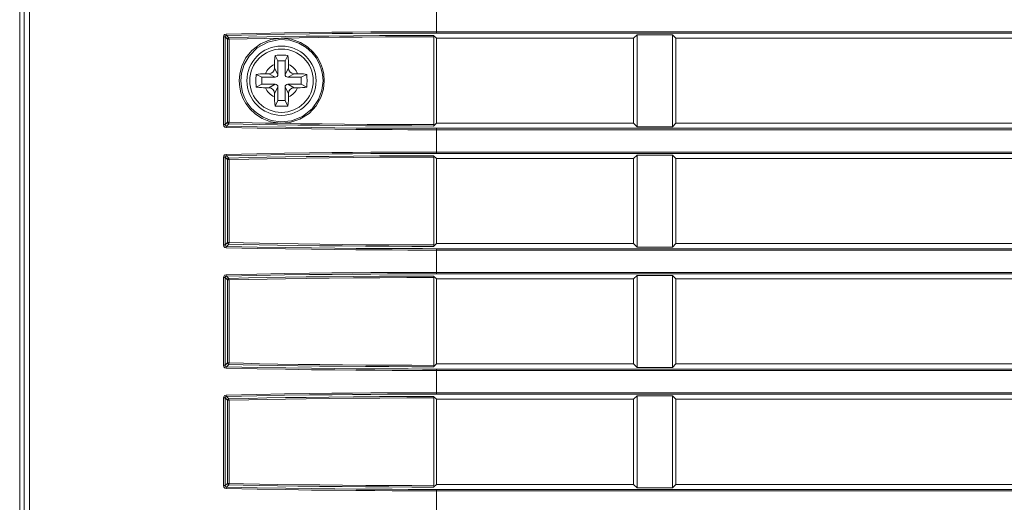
# Model space of a CAD drawing. Header units: millimetres. Extents: x 3925 to 5043, y -86 to 778.
# Tile 208 of 256: x 4513.38 to 4530.86, y 373.53 to 382.09. Entities that reach past the tile are written whole.
import ezdxf

# ---------------------------------------------------------------- set-up
doc = ezdxf.new("R2010")
doc.units = ezdxf.units.MM
doc.header["$LTSCALE"] = 46.255
for name, color, linetype in [('85-1A626G050DXF_CONTINUOUS_LINE', 7, 'CONTINUOUS'), ('H30-LEFT-COVDXF_CONTINUOUS_LINE', 7, 'CONTINUOUS'), ('H30K-FRONT-CDXF_CONTINUOUS_LINE', 7, 'CONTINUOUS')]:
    doc.layers.add(name, color=color, linetype=linetype)

msp = doc.modelspace()

# ---------------------------------------------------------------- linework, layer by layer
at = {"layer": '85-1A626G050DXF_CONTINUOUS_LINE', "color": 7, "linetype": 'Continuous', "lineweight": 0}
for p, q in [((4517.9613, 381.3623), (4517.9115, 381.4619)), ((4518.0863, 381.3623), (4518.1362, 381.4619)), ((4517.8988, 381.2987), (4517.8988, 381.2373)), ((4517.9613, 381.1248), (4517.8988, 381.2373)), ((4517.9613, 381.3623), (4517.9613, 381.1248)), ((4518.0863, 381.3623), (4517.9613, 381.3623)), ((4518.0863, 381.1248), (4518.0863, 381.3623)), ((4518.0863, 381.1248), (4518.1488, 381.2373)), ((4518.1488, 381.2987), (4518.1488, 381.2373)), ((4517.6738, 381.0748), (4517.5742, 381.1246)), ((4517.6738, 381.0748), (4517.6738, 380.9498)), ((4517.9113, 381.0748), (4517.6738, 381.0748)), ((4517.7374, 381.1373), (4517.7988, 381.1373)), ((4517.9113, 381.0748), (4517.7988, 381.1373)), ((4518.1363, 381.0748), (4518.2488, 381.1373)), ((4518.3738, 381.0748), (4518.1363, 381.0748)), ((4518.3103, 381.1373), (4518.2488, 381.1373)), ((4518.3738, 381.0748), (4518.4735, 381.1246)), ((4518.3738, 380.9498), (4518.3738, 381.0748)), ((4517.6738, 380.9498), (4517.5742, 380.8999)), ((4517.6738, 380.9498), (4517.9113, 380.9498)), ((4517.7374, 380.8873), (4517.7988, 380.8873)), ((4517.9113, 380.9498), (4517.7988, 380.8873)), ((4517.9613, 380.8998), (4517.8988, 380.7873)), ((4517.9613, 380.8998), (4517.9613, 380.6623)), ((4518.0863, 380.6623), (4518.0863, 380.8998)), ((4518.0863, 380.8998), (4518.1488, 380.7873)), ((4518.1363, 380.9498), (4518.2488, 380.8873)), ((4518.1363, 380.9498), (4518.3738, 380.9498)), ((4518.3103, 380.8873), (4518.2488, 380.8873)), ((4518.3738, 380.9498), (4518.4735, 380.8999)), ((4517.8988, 380.7258), (4517.8988, 380.7873)), ((4518.1488, 380.7258), (4518.1488, 380.7873)), ((4517.9613, 380.6623), (4517.9115, 380.5626)), ((4517.9613, 380.6623), (4518.0863, 380.6623)), ((4518.0863, 380.6623), (4518.1362, 380.5626))]:
    msp.add_line(p, q, dxfattribs=at)
for points in [[(4517.8988, 381.2987), (4517.8992, 381.3288), (4517.9002, 381.3547), (4517.9015, 381.3771), (4517.9031, 381.3967), (4517.9048, 381.4144), (4517.9068, 381.4308), (4517.909, 381.4466), (4517.9115, 381.4619)], [(4517.9115, 381.4619), (4517.9486, 381.4639), (4517.9861, 381.4651), (4518.0238, 381.4655)], [(4518.0238, 381.4655), (4518.0616, 381.4651), (4518.0991, 381.4639), (4518.1362, 381.4619)], [(4518.1362, 381.4619), (4518.1387, 381.4465), (4518.1409, 381.4305), (4518.1429, 381.4139), (4518.1447, 381.3962), (4518.1462, 381.3765), (4518.1475, 381.3543), (4518.1485, 381.3285), (4518.1488, 381.2987)], [(4517.5742, 380.8999), (4517.5724, 380.9319), (4517.5712, 380.964), (4517.5706, 380.9962), (4517.5706, 381.0284), (4517.5712, 381.0605), (4517.5724, 381.0926), (4517.5742, 381.1246)], [(4517.5742, 381.1246), (4517.6107, 381.13), (4517.6505, 381.134), (4517.6931, 381.1364), (4517.7374, 381.1373)], [(4518.3103, 381.1373), (4518.3458, 381.1367), (4518.3804, 381.1351), (4518.4135, 381.1325), (4518.4446, 381.129), (4518.4735, 381.1246)], [(4518.4735, 381.1246), (4518.4753, 381.0926), (4518.4765, 381.0605), (4518.4771, 381.0284), (4518.4771, 380.9962), (4518.4765, 380.964), (4518.4753, 380.9319), (4518.4735, 380.8999)], [(4517.7374, 380.8873), (4517.7019, 380.8878), (4517.6673, 380.8894), (4517.6342, 380.892), (4517.6031, 380.8955), (4517.5742, 380.8999)], [(4518.4735, 380.8999), (4518.437, 380.8945), (4518.3972, 380.8906), (4518.3546, 380.8881), (4518.3103, 380.8873)], [(4517.9115, 380.5626), (4517.909, 380.578), (4517.9068, 380.594), (4517.9048, 380.6106), (4517.903, 380.6283), (4517.9015, 380.648), (4517.9002, 380.6702), (4517.8992, 380.696), (4517.8988, 380.7258)], [(4518.1488, 380.7258), (4518.1485, 380.6957), (4518.1475, 380.6698), (4518.1462, 380.6474), (4518.1446, 380.6278), (4518.1428, 380.6101), (4518.1409, 380.5937), (4518.1387, 380.5779), (4518.1362, 380.5626)], [(4518.0238, 380.559), (4517.9861, 380.5594), (4517.9486, 380.5606), (4517.9115, 380.5626)], [(4518.1362, 380.5626), (4518.0991, 380.5606), (4518.0616, 380.5594), (4518.0238, 380.559)]]:
    msp.add_lwpolyline(points, dxfattribs=at)
msp.add_circle((4518.0238, 381.0123), 0.5625, dxfattribs=at)
for centre, radius, start, end in [((4518.0238, 381.0123), 0.3125, 113.57818, 156.42182), ((4517.7988, 381.2373), 0.1, 270, 0), ((4518.0238, 381.0123), 0.3125, 23.57818, 66.42182), ((4518.2488, 381.2373), 0.1, 180, 270), ((4517.9113, 381.1248), 0.05, 270, 0), ((4518.1363, 381.1248), 0.05, 180, 270), ((4518.0238, 381.0123), 0.3125, 203.57818, 246.42182), ((4517.7988, 380.7873), 0.1, 0, 90), ((4517.9113, 380.8998), 0.05, 0, 90), ((4518.1363, 380.8998), 0.05, 90, 180), ((4518.0238, 381.0123), 0.3125, 293.57818, 336.42182), ((4518.2488, 380.7873), 0.1, 90, 180)]:
    msp.add_arc(centre, radius, start, end, dxfattribs=at)
at = {"layer": 'H30-LEFT-COVDXF_CONTINUOUS_LINE', "color": 7, "linetype": 'Continuous', "lineweight": 0}
for p, q in [((4520.7738, 381.8566), (4520.7738, 385.3198)), ((4513.4563, 384.6798), (4513.4563, 345.6556)), ((4513.5515, 384.6718), (4513.5515, 345.6665)), ((4516.9925, 380.2343), (4516.9925, 381.7902)), ((4516.9925, 381.7902), (4517.0221, 381.7902)), ((4517.0221, 380.2343), (4517.0221, 381.7902)), ((4517.0221, 381.7902), (4517.0626, 381.7497)), ((4517.0458, 381.8162), (4517.0874, 381.7745)), ((4517.0626, 381.7497), (4517.0626, 380.2748)), ((4517.0626, 381.7497), (4517.0923, 381.7497)), ((4517.0923, 381.7497), (4517.0923, 380.2748)), ((4520.7251, 381.816), (4520.7738, 381.7673)), ((4520.7278, 380.2333), (4520.7278, 381.7912)), ((4520.7738, 381.8815), (4594.7738, 381.8815)), ((4520.7738, 381.8566), (4594.7738, 381.8566)), ((4520.7738, 380.2573), (4520.7738, 381.7673)), ((4524.2738, 381.7673), (4520.7738, 381.7673)), ((4524.3352, 381.8286), (4524.2738, 381.7673)), ((4524.2738, 381.7673), (4524.2738, 380.2573)), ((4524.3352, 380.1959), (4524.3352, 381.8286)), ((4524.3352, 381.8286), (4524.9625, 381.8286)), ((4524.9625, 381.8286), (4524.9625, 380.1959)), ((4525.0238, 381.7673), (4524.9625, 381.8286)), ((4525.0238, 380.2573), (4525.0238, 381.7673)), ((4532.2738, 381.7673), (4525.0238, 381.7673)), ((4517.0221, 380.2343), (4516.9925, 380.2343)), ((4517.0221, 380.2343), (4517.0626, 380.2748)), ((4517.0458, 380.2084), (4517.0874, 380.25)), ((4517.0626, 380.2748), (4517.0923, 380.2748)), ((4520.7738, 380.2573), (4520.7251, 380.2085)), ((4520.7738, 380.2573), (4524.2738, 380.2573)), ((4520.7738, 379.7216), (4520.7738, 380.1679)), ((4594.7738, 380.1679), (4520.7738, 380.1679)), ((4524.2738, 380.2573), (4524.3352, 380.1959)), ((4524.9625, 380.1959), (4524.3352, 380.1959)), ((4524.9625, 380.1959), (4525.0238, 380.2573)), ((4525.0238, 380.2573), (4532.2738, 380.2573)), ((4594.7738, 380.143), (4520.7738, 380.143)), ((4516.9925, 378.0993), (4516.9925, 379.6552)), ((4516.9925, 379.6552), (4517.0221, 379.6552)), ((4517.0221, 378.0993), (4517.0221, 379.6552)), ((4517.0221, 379.6552), (4517.0626, 379.6147)), ((4517.0458, 379.6812), (4517.0874, 379.6395)), ((4520.7251, 379.681), (4520.7738, 379.6323)), ((4520.7278, 378.0983), (4520.7278, 379.6562)), ((4520.7738, 379.7465), (4594.7738, 379.7465)), ((4520.7738, 379.7216), (4594.7738, 379.7216)), ((4524.3352, 379.6936), (4524.2738, 379.6323)), ((4524.3352, 378.0609), (4524.3352, 379.6936)), ((4524.3352, 379.6936), (4524.9625, 379.6936)), ((4524.9625, 379.6936), (4524.9625, 378.0609)), ((4525.0238, 379.6323), (4524.9625, 379.6936)), ((4517.0626, 379.6147), (4517.0626, 378.1398)), ((4517.0626, 379.6147), (4517.0923, 379.6147)), ((4517.0923, 379.6147), (4517.0923, 378.1398)), ((4520.7738, 378.1223), (4520.7738, 379.6323)), ((4524.2738, 379.6323), (4520.7738, 379.6323)), ((4524.2738, 379.6323), (4524.2738, 378.1223)), ((4525.0238, 378.1223), (4525.0238, 379.6323)), ((4532.2738, 379.6323), (4525.0238, 379.6323)), ((4517.0221, 378.0993), (4516.9925, 378.0993)), ((4517.0221, 378.0993), (4517.0626, 378.1398)), ((4517.0458, 378.0734), (4517.0874, 378.115)), ((4517.0626, 378.1398), (4517.0923, 378.1398)), ((4520.7738, 378.1223), (4520.7251, 378.0735)), ((4520.7738, 378.1223), (4524.2738, 378.1223)), ((4524.2738, 378.1223), (4524.3352, 378.0609)), ((4524.9625, 378.0609), (4525.0238, 378.1223)), ((4525.0238, 378.1223), (4532.2738, 378.1223)), ((4520.7738, 377.5866), (4520.7738, 378.0329)), ((4594.7738, 378.0329), (4520.7738, 378.0329)), ((4594.7738, 378.008), (4520.7738, 378.008)), ((4524.9625, 378.0609), (4524.3352, 378.0609)), ((4517.0458, 377.5462), (4517.0874, 377.5045)), ((4520.7251, 377.546), (4520.7738, 377.4973)), ((4520.7738, 377.6115), (4594.7738, 377.6115)), ((4520.7738, 377.5866), (4594.7738, 377.5866)), ((4524.3352, 377.5586), (4524.2738, 377.4973)), ((4524.3352, 375.9259), (4524.3352, 377.5586)), ((4524.3352, 377.5586), (4524.9625, 377.5586)), ((4524.9625, 377.5586), (4524.9625, 375.9259)), ((4525.0238, 377.4973), (4524.9625, 377.5586)), ((4516.9925, 375.9643), (4516.9925, 377.5202)), ((4516.9925, 377.5202), (4517.0221, 377.5202)), ((4517.0221, 375.9643), (4517.0221, 377.5202)), ((4517.0221, 377.5202), (4517.0626, 377.4797)), ((4517.0626, 377.4797), (4517.0626, 376.0048)), ((4517.0626, 377.4797), (4517.0923, 377.4797)), ((4517.0923, 377.4797), (4517.0923, 376.0048)), ((4520.7278, 375.9633), (4520.7278, 377.5212)), ((4520.7738, 375.9873), (4520.7738, 377.4973)), ((4524.2738, 377.4973), (4520.7738, 377.4973)), ((4524.2738, 377.4973), (4524.2738, 375.9873)), ((4525.0238, 375.9873), (4525.0238, 377.4973)), ((4532.2738, 377.4973), (4525.0238, 377.4973)), ((4517.0221, 375.9643), (4517.0626, 376.0048)), ((4517.0458, 375.9384), (4517.0874, 375.98)), ((4517.0626, 376.0048), (4517.0923, 376.0048)), ((4520.7738, 375.9873), (4520.7251, 375.9385)), ((4520.7738, 375.9873), (4524.2738, 375.9873)), ((4524.2738, 375.9873), (4524.3352, 375.9259)), ((4524.9625, 375.9259), (4525.0238, 375.9873)), ((4525.0238, 375.9873), (4532.2738, 375.9873)), ((4517.0221, 375.9643), (4516.9925, 375.9643)), ((4520.7738, 375.4516), (4520.7738, 375.8979)), ((4594.7738, 375.8979), (4520.7738, 375.8979)), ((4594.7738, 375.873), (4520.7738, 375.873)), ((4524.9625, 375.9259), (4524.3352, 375.9259)), ((4520.7738, 375.4765), (4594.7738, 375.4765)), ((4520.7738, 375.4516), (4594.7738, 375.4516)), ((4516.9925, 373.8293), (4516.9925, 375.3852)), ((4516.9925, 375.3852), (4517.0221, 375.3852)), ((4517.0221, 373.8293), (4517.0221, 375.3852)), ((4517.0221, 375.3852), (4517.0626, 375.3447)), ((4517.0458, 375.4112), (4517.0874, 375.3695)), ((4517.0626, 375.3447), (4517.0626, 373.8698)), ((4517.0626, 375.3447), (4517.0923, 375.3447)), ((4517.0923, 375.3447), (4517.0923, 373.8698)), ((4520.7251, 375.411), (4520.7738, 375.3623)), ((4520.7278, 373.8283), (4520.7278, 375.3862)), ((4520.7738, 373.8523), (4520.7738, 375.3623)), ((4524.2738, 375.3623), (4520.7738, 375.3623)), ((4524.3352, 375.4236), (4524.2738, 375.3623)), ((4524.2738, 375.3623), (4524.2738, 373.8523)), ((4524.3352, 373.7909), (4524.3352, 375.4236)), ((4524.3352, 375.4236), (4524.9625, 375.4236)), ((4524.9625, 375.4236), (4524.9625, 373.7909)), ((4525.0238, 375.3623), (4524.9625, 375.4236)), ((4525.0238, 373.8523), (4525.0238, 375.3623)), ((4532.2738, 375.3623), (4525.0238, 375.3623)), ((4517.0221, 373.8293), (4517.0626, 373.8698)), ((4517.0626, 373.8698), (4517.0923, 373.8698)), ((4517.0221, 373.8293), (4516.9925, 373.8293)), ((4517.0458, 373.8034), (4517.0874, 373.845)), ((4520.7738, 373.8523), (4520.7251, 373.8035)), ((4520.7738, 373.8523), (4524.2738, 373.8523)), ((4520.7738, 373.3166), (4520.7738, 373.7629)), ((4594.7738, 373.7629), (4520.7738, 373.7629)), ((4594.7738, 373.738), (4520.7738, 373.738)), ((4524.2738, 373.8523), (4524.3352, 373.7909)), ((4524.9625, 373.7909), (4524.3352, 373.7909)), ((4524.9625, 373.7909), (4525.0238, 373.8523)), ((4525.0238, 373.8523), (4532.2738, 373.8523))]:
    msp.add_line(p, q, dxfattribs=at)
for points in [[(4516.9925, 381.7902), (4516.9974, 381.8121), (4517.0122, 381.8307), (4517.0411, 381.841)], [(4517.0221, 381.7902), (4517.0244, 381.8013), (4517.0316, 381.8108), (4517.0458, 381.8162)], [(4517.0458, 381.8162), (4517.0436, 381.8204), (4517.0418, 381.8294), (4517.041, 381.841)], [(4517.0411, 381.841), (4517.584, 381.8527), (4518.0747, 381.8614), (4518.5185, 381.8677), (4518.9193, 381.8723), (4519.2814, 381.8756), (4519.6097, 381.878), (4519.9072, 381.8796), (4520.1836, 381.8806), (4520.4653, 381.8812), (4520.7738, 381.8815)], [(4517.0458, 381.8162), (4517.5879, 381.8279), (4518.078, 381.8365), (4518.5211, 381.8429), (4518.9214, 381.8475), (4519.2831, 381.8508), (4519.611, 381.8532), (4519.9081, 381.8547), (4520.1842, 381.8558), (4520.4656, 381.8564), (4520.7738, 381.8566)], [(4517.0874, 381.7745), (4517.0751, 381.7711), (4517.0661, 381.762), (4517.0626, 381.7497)], [(4520.7251, 381.816), (4520.2473, 381.8151), (4519.7641, 381.8131), (4519.2999, 381.8098), (4518.8643, 381.8055), (4518.4604, 381.8005), (4518.0928, 381.7949), (4517.7628, 381.7891), (4517.4388, 381.7826), (4517.0874, 381.7745)], [(4517.0874, 381.7745), (4517.0897, 381.7705), (4517.0914, 381.7615), (4517.0923, 381.7497)], [(4518.018, 381.7678), (4517.7172, 381.7634), (4517.4172, 381.7572), (4517.0923, 381.7497)], [(4517.2735, 381.0123), (4517.2838, 381.1362), (4517.3191, 381.2708), (4517.3868, 381.4101), (4517.4957, 381.5474), (4517.6493, 381.6653), (4517.833, 381.7418), (4518.018, 381.7678)], [(4517.303, 381.0123), (4517.3159, 381.1488), (4517.361, 381.2978), (4517.4487, 381.4503), (4517.591, 381.5938), (4517.7832, 381.6988), (4517.9875, 381.7413), (4518.1721, 381.729), (4518.3307, 381.6785), (4518.4606, 381.6032), (4518.5624, 381.5134), (4518.639, 381.417), (4518.6936, 381.3193), (4518.7298, 381.224), (4518.7525, 381.1246), (4518.7612, 381.0123)], [(4520.7278, 381.7912), (4520.3031, 381.7905), (4519.8723, 381.7888), (4519.4535, 381.7862), (4519.0555, 381.7827), (4518.6818, 381.7786), (4518.3349, 381.7739), (4518.018, 381.7678)], [(4518.018, 381.7678), (4518.2015, 381.7475), (4518.3583, 381.6918), (4518.4864, 381.6129), (4518.5869, 381.5209), (4518.6625, 381.4227), (4518.7165, 381.3238), (4518.7525, 381.2272), (4518.7751, 381.1263), (4518.7837, 381.0123)], [(4520.7251, 381.816), (4520.7271, 381.8076), (4520.7278, 381.7912)], [(4518.0052, 380.2573), (4517.83, 380.2836), (4517.6811, 380.3417), (4517.5595, 380.4204), (4517.4639, 380.5108), (4517.3916, 380.6067), (4517.3397, 380.703), (4517.3046, 380.7979), (4517.2822, 380.8983), (4517.2735, 381.0123)], [(4518.7612, 381.0123), (4518.7416, 380.8441), (4518.6809, 380.6791), (4518.5663, 380.5153), (4518.3973, 380.3801), (4518.2003, 380.3016), (4518.0096, 380.2822), (4517.8403, 380.3076), (4517.6965, 380.3638), (4517.5791, 380.44), (4517.4868, 380.5274), (4517.417, 380.6202), (4517.3669, 380.7132), (4517.333, 380.805), (4517.3114, 380.9021), (4517.303, 381.0123)], [(4518.7837, 381.0123), (4518.7688, 380.863), (4518.7234, 380.7165), (4518.6398, 380.5687), (4518.5128, 380.4327), (4518.3505, 380.329), (4518.1739, 380.2711), (4518.0052, 380.2573)], [(4517.0409, 380.1836), (4517.0195, 380.1891), (4517.0018, 380.2048), (4516.9925, 380.2343)], [(4517.0458, 380.2083), (4517.0352, 380.2113), (4517.0265, 380.2193), (4517.0221, 380.2343)], [(4520.7738, 380.143), (4520.5266, 380.1432), (4520.2693, 380.1437), (4519.9895, 380.1446), (4519.6831, 380.1461), (4519.3451, 380.1484), (4518.9708, 380.1517), (4518.5556, 380.1563), (4518.096, 380.1628), (4517.5893, 380.1717), (4517.0409, 380.1836)], [(4517.041, 380.1835), (4517.0418, 380.1952), (4517.0436, 380.2041), (4517.0458, 380.2083)], [(4520.7738, 380.1679), (4520.5268, 380.168), (4520.2698, 380.1685), (4519.9904, 380.1694), (4519.6842, 380.1709), (4519.3466, 380.1732), (4518.9728, 380.1765), (4518.5581, 380.1811), (4518.0991, 380.1876), (4517.5932, 380.1965), (4517.0458, 380.2084)], [(4517.0626, 380.2748), (4517.0661, 380.2625), (4517.0751, 380.2534), (4517.0874, 380.25)], [(4517.0874, 380.25), (4517.0897, 380.254), (4517.0914, 380.263), (4517.0923, 380.2748)], [(4517.0874, 380.25), (4517.3422, 380.244), (4517.6272, 380.238), (4517.9522, 380.232), (4518.3133, 380.2261), (4518.6999, 380.2209), (4519.1034, 380.2165), (4519.5162, 380.213), (4519.9303, 380.2106), (4520.3347, 380.2091), (4520.7251, 380.2085)], [(4517.0923, 380.2748), (4517.2896, 380.2701), (4517.5049, 380.2654), (4517.7428, 380.2607), (4518.0052, 380.2573)], [(4518.0052, 380.2573), (4518.3627, 380.2503), (4518.7436, 380.2452), (4519.1399, 380.241), (4519.5446, 380.2377), (4519.95, 380.2353), (4520.3456, 380.2339), (4520.7278, 380.2333)], [(4520.7278, 380.2333), (4520.7271, 380.2169), (4520.7251, 380.2085)], [(4516.9925, 379.6552), (4516.9974, 379.6771), (4517.0122, 379.6957), (4517.0411, 379.706)], [(4517.0221, 379.6552), (4517.0244, 379.6663), (4517.0316, 379.6758), (4517.0458, 379.6812)], [(4517.0458, 379.6812), (4517.0436, 379.6854), (4517.0418, 379.6944), (4517.041, 379.706)], [(4517.0411, 379.706), (4517.584, 379.7177), (4518.0747, 379.7264), (4518.5185, 379.7327), (4518.9193, 379.7373), (4519.2814, 379.7406), (4519.6097, 379.743), (4519.9072, 379.7446), (4520.1836, 379.7456), (4520.4653, 379.7462), (4520.7738, 379.7465)], [(4517.0458, 379.6812), (4517.5879, 379.6929), (4518.078, 379.7015), (4518.5211, 379.7079), (4518.9214, 379.7125), (4519.2831, 379.7158), (4519.611, 379.7182), (4519.9081, 379.7197), (4520.1842, 379.7208), (4520.4656, 379.7214), (4520.7738, 379.7216)], [(4517.0874, 379.6395), (4517.0751, 379.6361), (4517.0661, 379.627), (4517.0626, 379.6147)], [(4520.7251, 379.681), (4520.2473, 379.6801), (4519.7641, 379.6781), (4519.2999, 379.6748), (4518.8643, 379.6705), (4518.4604, 379.6655), (4518.0928, 379.6599), (4517.7628, 379.6541), (4517.4388, 379.6476), (4517.0874, 379.6395)], [(4517.0874, 379.6395), (4517.0897, 379.6355), (4517.0914, 379.6265), (4517.0923, 379.6147)], [(4520.7278, 379.6562), (4520.2504, 379.6553), (4519.7674, 379.6533), (4519.3033, 379.65), (4518.8679, 379.6457), (4518.4642, 379.6407), (4518.0968, 379.6351), (4517.7671, 379.6293), (4517.4433, 379.6228), (4517.0923, 379.6147)], [(4520.7251, 379.681), (4520.7271, 379.6726), (4520.7278, 379.6562)], [(4517.0409, 378.0486), (4517.0195, 378.0541), (4517.0018, 378.0698), (4516.9925, 378.0993)], [(4517.0458, 378.0733), (4517.0352, 378.0763), (4517.0265, 378.0843), (4517.0221, 378.0993)], [(4517.041, 378.0485), (4517.0418, 378.0602), (4517.0436, 378.0691), (4517.0458, 378.0733)], [(4520.7738, 378.0329), (4520.5268, 378.033), (4520.2698, 378.0335), (4519.9904, 378.0344), (4519.6842, 378.0359), (4519.3466, 378.0382), (4518.9728, 378.0415), (4518.5581, 378.0461), (4518.0991, 378.0526), (4517.5932, 378.0615), (4517.0458, 378.0734)], [(4517.0626, 378.1398), (4517.0661, 378.1275), (4517.0751, 378.1184), (4517.0874, 378.115)], [(4517.0874, 378.115), (4517.0897, 378.119), (4517.0914, 378.128), (4517.0923, 378.1398)], [(4517.0874, 378.115), (4517.3422, 378.109), (4517.6272, 378.103), (4517.9522, 378.097), (4518.3133, 378.0911), (4518.6999, 378.0859), (4519.1034, 378.0815), (4519.5162, 378.078), (4519.9303, 378.0756), (4520.3347, 378.0741), (4520.7251, 378.0735)], [(4517.0923, 378.1398), (4517.3468, 378.1339), (4517.6316, 378.1278), (4517.9565, 378.1218), (4518.3173, 378.1159), (4518.7037, 378.1107), (4519.107, 378.1063), (4519.5196, 378.1028), (4519.9335, 378.1004), (4520.3376, 378.0989), (4520.7278, 378.0983)], [(4520.7278, 378.0983), (4520.7271, 378.0819), (4520.7251, 378.0735)], [(4520.7738, 378.008), (4520.5266, 378.0082), (4520.2693, 378.0087), (4519.9895, 378.0096), (4519.6831, 378.0111), (4519.3451, 378.0134), (4518.9708, 378.0167), (4518.5556, 378.0213), (4518.096, 378.0278), (4517.5893, 378.0367), (4517.0409, 378.0486)], [(4516.9925, 377.5202), (4516.9974, 377.5421), (4517.0122, 377.5607), (4517.0411, 377.571)], [(4517.0221, 377.5202), (4517.0244, 377.5313), (4517.0316, 377.5408), (4517.0458, 377.5462)], [(4517.0458, 377.5462), (4517.0436, 377.5504), (4517.0418, 377.5594), (4517.041, 377.571)], [(4517.0411, 377.571), (4517.584, 377.5827), (4518.0747, 377.5914), (4518.5185, 377.5977), (4518.9193, 377.6023), (4519.2814, 377.6056), (4519.6097, 377.608), (4519.9072, 377.6096), (4520.1836, 377.6106), (4520.4653, 377.6112), (4520.7738, 377.6115)], [(4517.0458, 377.5462), (4517.5879, 377.5579), (4518.078, 377.5665), (4518.5211, 377.5729), (4518.9214, 377.5775), (4519.2831, 377.5808), (4519.611, 377.5832), (4519.9081, 377.5847), (4520.1842, 377.5858), (4520.4656, 377.5864), (4520.7738, 377.5866)], [(4520.7251, 377.546), (4520.2473, 377.5451), (4519.7641, 377.5431), (4519.2999, 377.5398), (4518.8643, 377.5355), (4518.4604, 377.5305), (4518.0928, 377.5249), (4517.7628, 377.5191), (4517.4388, 377.5126), (4517.0874, 377.5045)], [(4520.7251, 377.546), (4520.7271, 377.5376), (4520.7278, 377.5212)], [(4517.0874, 377.5045), (4517.0751, 377.5011), (4517.0661, 377.492), (4517.0626, 377.4797)], [(4517.0874, 377.5045), (4517.0897, 377.5005), (4517.0914, 377.4915), (4517.0923, 377.4797)], [(4520.7278, 377.5212), (4520.2504, 377.5203), (4519.7674, 377.5183), (4519.3033, 377.515), (4518.8679, 377.5107), (4518.4642, 377.5057), (4518.0968, 377.5001), (4517.7671, 377.4943), (4517.4433, 377.4878), (4517.0923, 377.4797)], [(4517.0626, 376.0048), (4517.0661, 375.9925), (4517.0751, 375.9834), (4517.0874, 375.98)], [(4517.0874, 375.98), (4517.0897, 375.984), (4517.0914, 375.993), (4517.0923, 376.0048)], [(4517.0874, 375.98), (4517.3422, 375.974), (4517.6272, 375.968), (4517.9522, 375.962), (4518.3133, 375.9561), (4518.6999, 375.9509), (4519.1034, 375.9465), (4519.5162, 375.943), (4519.9303, 375.9406), (4520.3347, 375.9391), (4520.7251, 375.9385)], [(4517.0923, 376.0048), (4517.3468, 375.9989), (4517.6316, 375.9928), (4517.9565, 375.9868), (4518.3173, 375.9809), (4518.7037, 375.9757), (4519.107, 375.9713), (4519.5196, 375.9678), (4519.9335, 375.9654), (4520.3376, 375.9639), (4520.7278, 375.9633)], [(4517.0409, 375.9136), (4517.0195, 375.9191), (4517.0018, 375.9348), (4516.9925, 375.9643)], [(4517.0458, 375.9383), (4517.0352, 375.9413), (4517.0265, 375.9493), (4517.0221, 375.9643)], [(4520.7738, 375.873), (4520.5266, 375.8732), (4520.2693, 375.8737), (4519.9895, 375.8746), (4519.6831, 375.8761), (4519.3451, 375.8784), (4518.9708, 375.8817), (4518.5556, 375.8863), (4518.096, 375.8928), (4517.5893, 375.9017), (4517.0409, 375.9136)], [(4517.041, 375.9135), (4517.0418, 375.9252), (4517.0436, 375.9341), (4517.0458, 375.9383)], [(4520.7738, 375.8979), (4520.5268, 375.898), (4520.2698, 375.8985), (4519.9904, 375.8994), (4519.6842, 375.9009), (4519.3466, 375.9032), (4518.9728, 375.9065), (4518.5581, 375.9111), (4518.0991, 375.9176), (4517.5932, 375.9265), (4517.0458, 375.9384)], [(4520.7278, 375.9633), (4520.7271, 375.9469), (4520.7251, 375.9385)], [(4517.0411, 375.436), (4517.584, 375.4477), (4518.0747, 375.4564), (4518.5185, 375.4627), (4518.9193, 375.4673), (4519.2814, 375.4706), (4519.6097, 375.473), (4519.9072, 375.4746), (4520.1836, 375.4756), (4520.4653, 375.4762), (4520.7738, 375.4765)], [(4517.0458, 375.4112), (4517.5879, 375.4229), (4518.078, 375.4315), (4518.5211, 375.4379), (4518.9214, 375.4425), (4519.2831, 375.4458), (4519.611, 375.4482), (4519.9081, 375.4497), (4520.1842, 375.4508), (4520.4656, 375.4514), (4520.7738, 375.4516)], [(4516.9925, 375.3852), (4516.9974, 375.4071), (4517.0122, 375.4257), (4517.0411, 375.436)], [(4517.0221, 375.3852), (4517.0244, 375.3963), (4517.0316, 375.4058), (4517.0458, 375.4112)], [(4517.0458, 375.4112), (4517.0436, 375.4154), (4517.0418, 375.4244), (4517.041, 375.436)], [(4517.0874, 375.3695), (4517.0751, 375.3661), (4517.0661, 375.357), (4517.0626, 375.3447)], [(4520.7251, 375.411), (4520.2473, 375.4101), (4519.7641, 375.4081), (4519.2999, 375.4048), (4518.8643, 375.4005), (4518.4604, 375.3955), (4518.0928, 375.3899), (4517.7628, 375.3841), (4517.4388, 375.3776), (4517.0874, 375.3695)], [(4517.0874, 375.3695), (4517.0897, 375.3655), (4517.0914, 375.3565), (4517.0923, 375.3447)], [(4520.7278, 375.3862), (4520.2504, 375.3853), (4519.7674, 375.3833), (4519.3033, 375.38), (4518.8679, 375.3757), (4518.4642, 375.3707), (4518.0968, 375.3651), (4517.7671, 375.3593), (4517.4433, 375.3528), (4517.0923, 375.3447)], [(4520.7251, 375.411), (4520.7271, 375.4026), (4520.7278, 375.3862)], [(4517.0626, 373.8698), (4517.0661, 373.8575), (4517.0751, 373.8484), (4517.0874, 373.845)], [(4517.0874, 373.845), (4517.0897, 373.849), (4517.0914, 373.858), (4517.0923, 373.8698)], [(4517.0923, 373.8698), (4517.3468, 373.8639), (4517.6316, 373.8578), (4517.9565, 373.8518), (4518.3173, 373.8459), (4518.7037, 373.8407), (4519.107, 373.8363), (4519.5196, 373.8328), (4519.9335, 373.8304), (4520.3376, 373.8289), (4520.7278, 373.8283)], [(4517.0409, 373.7786), (4517.0195, 373.7841), (4517.0018, 373.7998), (4516.9925, 373.8293)], [(4517.0458, 373.8033), (4517.0352, 373.8063), (4517.0265, 373.8143), (4517.0221, 373.8293)], [(4520.7738, 373.738), (4520.5266, 373.7382), (4520.2693, 373.7387), (4519.9895, 373.7396), (4519.6831, 373.7411), (4519.3451, 373.7434), (4518.9708, 373.7467), (4518.5556, 373.7513), (4518.096, 373.7578), (4517.5893, 373.7667), (4517.0409, 373.7786)], [(4517.041, 373.7785), (4517.0418, 373.7902), (4517.0436, 373.7991), (4517.0458, 373.8033)], [(4520.7738, 373.7629), (4520.5268, 373.763), (4520.2698, 373.7635), (4519.9904, 373.7644), (4519.6842, 373.7659), (4519.3466, 373.7682), (4518.9728, 373.7715), (4518.5581, 373.7761), (4518.0991, 373.7826), (4517.5932, 373.7915), (4517.0458, 373.8034)], [(4517.0874, 373.845), (4517.3422, 373.839), (4517.6272, 373.833), (4517.9522, 373.827), (4518.3133, 373.8211), (4518.6999, 373.8159), (4519.1034, 373.8115), (4519.5162, 373.808), (4519.9303, 373.8056), (4520.3347, 373.8041), (4520.7251, 373.8035)], [(4520.7278, 373.8283), (4520.7271, 373.8119), (4520.7251, 373.8035)]]:
    msp.add_lwpolyline(points, dxfattribs=at)
msp.add_circle((4518.0238, 381.0123), 0.6146, dxfattribs=at)
at = {"layer": 'H30K-FRONT-CDXF_CONTINUOUS_LINE', "color": 7, "linetype": 'Continuous', "lineweight": 0}
msp.add_line((4513.3764, 345.6521), (4513.3764, 385.3048), dxfattribs=at)

doc.saveas('drawing.dxf')
